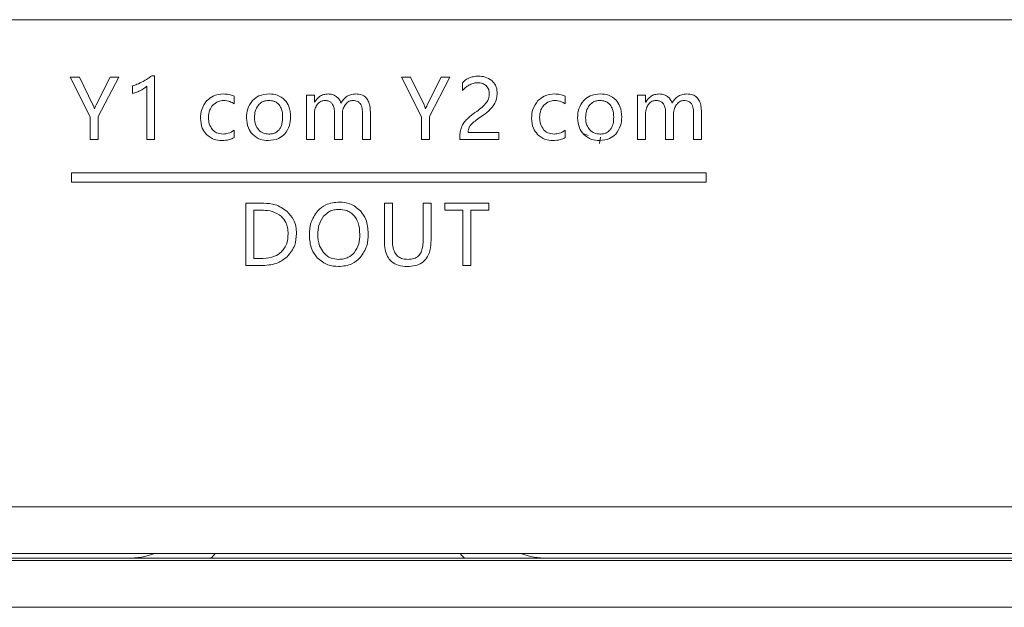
# Model space of a CAD drawing. Header units: millimetres. Extents: x 4621 to 5210, y 333 to 1535.
# Tile 12 of 26: x 4900 to 4942, y 499 to 524. Entities that reach past the tile are written whole.
import ezdxf

# ---------------------------------------------------------------- set-up
doc = ezdxf.new("R2010")
doc.units = ezdxf.units.MM

msp = doc.modelspace()

# ---------------------------------------------------------------- linework, layer by layer
at = {"color": 0, "linetype": 'ByBlock', "lineweight": 5}
for p, q in [((4874.331, 523.809), (4955.17, 523.809)), ((4902.082, 521.347), (4902.936, 519.652)), ((4902.476, 521.347), (4902.082, 521.347)), ((4903.051, 520.166), (4902.476, 521.347)), ((4903.791, 521.347), (4903.19, 520.164)), ((4903.281, 519.661), (4904.156, 521.347)), ((4904.156, 521.347), (4903.791, 521.347)), ((4905.695, 521.406), (4905.568, 521.406)), ((4905.695, 518.679), (4905.695, 521.406)), ((4916.265, 521.347), (4917.118, 519.652)), ((4916.658, 521.347), (4916.265, 521.347)), ((4917.233, 520.166), (4916.658, 521.347)), ((4917.973, 521.347), (4917.372, 520.164)), ((4917.463, 519.661), (4918.339, 521.347)), ((4918.339, 521.347), (4917.973, 521.347)), ((4904.747, 520.977), (4904.747, 520.647)), ((4905.362, 520.962), (4905.362, 518.679)), ((4918.878, 521.112), (4918.878, 520.784)), ((4909.1, 520.202), (4909.1, 520.536)), ((4912.201, 520.584), (4912.201, 518.679)), ((4912.537, 520.584), (4912.201, 520.584)), ((4912.537, 520.283), (4912.537, 520.584)), ((4923.282, 520.202), (4923.282, 520.536)), ((4926.72, 520.584), (4926.383, 520.584)), ((4926.383, 520.584), (4926.383, 518.679)), ((4926.72, 520.283), (4926.72, 520.584)), ((4903.119, 519.995), (4903.114, 519.995)), ((4912.545, 520.283), (4912.537, 520.283)), ((4917.301, 519.995), (4917.297, 519.995)), ((4926.727, 520.283), (4926.72, 520.283)), ((4902.936, 519.652), (4902.936, 518.679)), ((4903.281, 518.679), (4903.281, 519.661)), ((4912.537, 518.679), (4912.537, 519.763)), ((4913.4, 519.808), (4913.4, 518.679)), ((4913.736, 518.679), (4913.736, 519.765)), ((4914.598, 519.773), (4914.598, 518.679)), ((4914.934, 518.679), (4914.934, 519.854)), ((4917.118, 519.652), (4917.118, 518.679)), ((4917.463, 518.679), (4917.463, 519.661)), ((4926.72, 518.679), (4926.72, 519.763)), ((4927.582, 519.808), (4927.582, 518.679)), ((4927.918, 518.679), (4927.918, 519.765)), ((4928.78, 519.773), (4928.78, 518.679)), ((4929.117, 518.679), (4929.117, 519.854)), ((4909.098, 518.766), (4909.098, 519.076)), ((4918.77, 518.812), (4918.77, 518.679)), ((4920.442, 518.979), (4919.12, 518.979)), ((4920.442, 518.679), (4920.442, 518.979)), ((4923.28, 518.766), (4923.28, 519.076)), ((4924.044, 518.938), (4924.265, 518.853)), ((4924.743, 518.511), (4924.791, 518.78)), ((4902.936, 518.679), (4903.281, 518.679)), ((4905.362, 518.679), (4905.695, 518.679)), ((4912.201, 518.679), (4912.537, 518.679)), ((4913.4, 518.679), (4913.736, 518.679)), ((4914.598, 518.679), (4914.934, 518.679)), ((4917.118, 518.679), (4917.463, 518.679)), ((4918.77, 518.679), (4920.442, 518.679)), ((4926.383, 518.679), (4926.72, 518.679)), ((4927.582, 518.679), (4927.918, 518.679)), ((4928.78, 518.679), (4929.117, 518.679)), ((4929.317, 517.249), (4902.139, 517.249)), ((4902.139, 517.249), (4902.139, 516.849)), ((4929.317, 516.849), (4929.317, 517.249)), ((4902.139, 516.849), (4929.317, 516.849)), ((4910.365, 515.954), (4909.606, 515.954)), ((4909.606, 515.954), (4909.606, 513.286)), ((4915.534, 515.954), (4915.534, 514.333)), ((4915.877, 515.954), (4915.534, 515.954)), ((4915.877, 514.349), (4915.877, 515.954)), ((4917.194, 515.954), (4917.194, 514.323)), ((4917.537, 515.954), (4917.194, 515.954)), ((4917.537, 514.373), (4917.537, 515.954)), ((4918.13, 515.954), (4918.13, 515.648)), ((4920.006, 515.954), (4918.13, 515.954)), ((4920.006, 515.648), (4920.006, 515.954)), ((4909.95, 515.648), (4909.95, 513.591)), ((4910.351, 515.648), (4909.95, 515.648)), ((4918.13, 515.648), (4918.894, 515.648)), ((4918.894, 515.648), (4918.894, 513.286)), ((4919.239, 513.286), (4919.239, 515.648)), ((4919.239, 515.648), (4920.006, 515.648)), ((4909.606, 513.286), (4910.338, 513.286)), ((4909.95, 513.591), (4910.336, 513.591)), ((4918.894, 513.286), (4919.239, 513.286)), ((4697.237, 502.952), (5133.237, 502.952)), ((5133.237, 500.952), (4697.237, 500.952)), ((4697.237, 500.652), (5133.237, 500.652)), ((4998.237, 500.752), (4832.237, 500.752)), ((5133.237, 498.652), (4697.237, 498.652))]:
    msp.add_line(p, q, dxfattribs=at)
for centre, radius, start, end in [((4904.537, 504.252), 3.5, 270, 289.463), ((4904.537, 504.252), 5, 315.573, 318.7001), ((4922.537, 504.252), 5, 221.2999, 224.427), ((4922.537, 504.252), 3.5, 250.537, 270)]:
    msp.add_arc(centre, radius, start, end, dxfattribs=at)
for points, knots in [([(4905.568, 521.406), (4905.509, 521.361), (4905.393, 521.27), (4905.263, 521.199), (4905.199, 521.164)], [0, 0, 0, 0, 0.503673, 1, 1, 1, 1]), ([(4919.174, 521.32), (4919.114, 521.289), (4919.005, 521.234), (4918.917, 521.149), (4918.878, 521.112)], [0, 0, 0, 0, 0.5541706, 1, 1, 1, 1]), ([(4919.563, 521.392), (4919.485, 521.389), (4919.351, 521.384), (4919.226, 521.339), (4919.174, 521.32)], [0, 0, 0, 0, 0.586404, 1, 1, 1, 1]), ([(4920.143, 521.199), (4920.05, 521.261), (4919.873, 521.378), (4919.662, 521.388), (4919.563, 521.392)], [0, 0, 0, 0, 0.5298971, 1, 1, 1, 1]), ([(4905.199, 521.164), (4905.113, 521.121), (4904.967, 521.047), (4904.811, 520.997), (4904.747, 520.977)], [0, 0, 0, 0, 0.586959, 1, 1, 1, 1]), ([(4905.095, 520.784), (4905.155, 520.816), (4905.251, 520.866), (4905.332, 520.936), (4905.362, 520.962)], [0, 0, 0, 0, 0.636889, 1, 1, 1, 1]), ([(4918.878, 520.784), (4918.932, 520.838), (4919.027, 520.932), (4919.143, 520.998), (4919.192, 521.025)], [0, 0, 0, 0, 0.5762508, 1, 1, 1, 1]), ([(4919.192, 521.025), (4919.253, 521.052), (4919.36, 521.1), (4919.476, 521.107), (4919.525, 521.11)], [0, 0, 0, 0, 0.576209, 1, 1, 1, 1]), ([(4919.525, 521.11), (4919.605, 521.105), (4919.741, 521.097), (4919.85, 521.019), (4919.895, 520.986)], [0, 0, 0, 0, 0.590031, 1, 1, 1, 1]), ([(4919.895, 520.986), (4919.938, 520.934), (4920.019, 520.835), (4920.027, 520.708), (4920.03, 520.648)], [0, 0, 0, 0, 0.53422, 1, 1, 1, 1]), ([(4920.363, 520.674), (4920.36, 520.733), (4920.354, 520.845), (4920.293, 521.034), (4920.2, 521.137), (4920.143, 521.199)], [0, 0, 0, 0, 0.299718, 0.575723, 1, 1, 1, 1]), ([(4904.747, 520.647), (4904.81, 520.666), (4904.93, 520.702), (4905.042, 520.758), (4905.095, 520.784)], [0, 0, 0, 0, 0.528513, 1, 1, 1, 1]), ([(4908.653, 520.629), (4908.496, 520.616), (4908.223, 520.594), (4908.017, 520.417), (4907.929, 520.343)], [0, 0, 0, 0, 0.5767, 1, 1, 1, 1]), ([(4909.1, 520.536), (4909.024, 520.566), (4908.88, 520.622), (4908.726, 520.627), (4908.653, 520.629)], [0, 0, 0, 0, 0.529809, 1, 1, 1, 1]), ([(4910.606, 520.629), (4910.45, 520.617), (4910.183, 520.598), (4909.979, 520.427), (4909.893, 520.356)], [0, 0, 0, 0, 0.581247, 1, 1, 1, 1]), ([(4911.276, 520.367), (4911.171, 520.451), (4910.974, 520.609), (4910.723, 520.623), (4910.606, 520.629)], [0, 0, 0, 0, 0.532253, 1, 1, 1, 1]), ([(4913.136, 520.629), (4913.068, 520.624), (4912.935, 520.615), (4912.711, 520.512), (4912.608, 520.371), (4912.545, 520.283)], [0, 0, 0, 0, 0.286177, 0.554165, 1, 1, 1, 1]), ([(4913.473, 520.524), (4913.416, 520.558), (4913.311, 520.619), (4913.191, 520.626), (4913.136, 520.629)], [0, 0, 0, 0, 0.550684, 1, 1, 1, 1]), ([(4913.676, 520.24), (4913.65, 520.303), (4913.605, 520.414), (4913.513, 520.491), (4913.473, 520.524)], [0, 0, 0, 0, 0.564374, 1, 1, 1, 1]), ([(4914.307, 520.629), (4914.233, 520.624), (4914.089, 520.614), (4913.907, 520.522), (4913.769, 520.393), (4913.708, 520.292), (4913.676, 520.24)], [0, 0, 0, 0, 0.282939, 0.548495, 0.764187, 1, 1, 1, 1]), ([(4914.934, 519.854), (4914.931, 519.942), (4914.925, 520.103), (4914.861, 520.32), (4914.742, 520.496), (4914.547, 520.613), (4914.391, 520.623), (4914.307, 520.629)], [0, 0, 0, 0, 0.231869, 0.424203, 0.590701, 0.781278, 1, 1, 1, 1]), ([(4920.03, 520.648), (4920.024, 520.572), (4920.014, 520.437), (4919.946, 520.321), (4919.916, 520.27)], [0, 0, 0, 0, 0.565644, 1, 1, 1, 1]), ([(4920.228, 520.164), (4920.271, 520.251), (4920.352, 520.412), (4920.359, 520.592), (4920.363, 520.674)], [0, 0, 0, 0, 0.539886, 1, 1, 1, 1]), ([(4922.835, 520.629), (4922.678, 520.616), (4922.405, 520.594), (4922.199, 520.417), (4922.112, 520.343)], [0, 0, 0, 0, 0.576743, 1, 1, 1, 1]), ([(4923.282, 520.536), (4923.206, 520.566), (4923.062, 520.622), (4922.908, 520.627), (4922.835, 520.629)], [0, 0, 0, 0, 0.529887, 1, 1, 1, 1]), ([(4924.788, 520.629), (4924.633, 520.617), (4924.365, 520.598), (4924.161, 520.427), (4924.075, 520.356)], [0, 0, 0, 0, 0.581253, 1, 1, 1, 1]), ([(4925.459, 520.367), (4925.354, 520.451), (4925.157, 520.609), (4924.906, 520.623), (4924.788, 520.629)], [0, 0, 0, 0, 0.532346, 1, 1, 1, 1]), ([(4927.319, 520.629), (4927.25, 520.624), (4927.117, 520.615), (4926.893, 520.512), (4926.791, 520.371), (4926.727, 520.283)], [0, 0, 0, 0, 0.286177, 0.554165, 1, 1, 1, 1]), ([(4927.656, 520.524), (4927.598, 520.558), (4927.493, 520.619), (4927.373, 520.626), (4927.319, 520.629)], [0, 0, 0, 0, 0.550574, 1, 1, 1, 1]), ([(4927.858, 520.24), (4927.832, 520.303), (4927.787, 520.414), (4927.696, 520.491), (4927.656, 520.524)], [0, 0, 0, 0, 0.564247, 1, 1, 1, 1]), ([(4928.49, 520.629), (4928.415, 520.624), (4928.272, 520.614), (4928.09, 520.522), (4927.951, 520.393), (4927.89, 520.292), (4927.858, 520.24)], [0, 0, 0, 0, 0.282969, 0.548502, 0.764181, 1, 1, 1, 1]), ([(4929.117, 519.854), (4929.113, 519.942), (4929.107, 520.103), (4929.043, 520.32), (4928.924, 520.496), (4928.729, 520.613), (4928.573, 520.623), (4928.49, 520.629)], [0, 0, 0, 0, 0.2318868, 0.4242334, 0.5907381, 0.7813073, 1, 1, 1, 1]), ([(4903.114, 519.995), (4903.095, 520.048), (4903.074, 520.104), (4903.053, 520.161), (4903.051, 520.165), (4903.051, 520.166)], [0, 0, 0, 0, 0.933018, 0.981647, 1, 1, 1, 1]), ([(4903.19, 520.164), (4903.173, 520.131), (4903.146, 520.076), (4903.127, 520.018), (4903.119, 519.995)], [0, 0, 0, 0, 0.604558, 1, 1, 1, 1]), ([(4907.929, 520.343), (4907.843, 520.221), (4907.681, 519.994), (4907.666, 519.716), (4907.659, 519.587)], [0, 0, 0, 0, 0.534344, 1, 1, 1, 1]), ([(4908.003, 519.615), (4908.01, 519.73), (4908.022, 519.926), (4908.137, 520.084), (4908.184, 520.15)], [0, 0, 0, 0, 0.586452, 1, 1, 1, 1]), ([(4908.184, 520.15), (4908.258, 520.214), (4908.394, 520.331), (4908.573, 520.344), (4908.653, 520.35)], [0, 0, 0, 0, 0.548052, 1, 1, 1, 1]), ([(4908.653, 520.35), (4908.743, 520.342), (4908.904, 520.328), (4909.04, 520.241), (4909.1, 520.202)], [0, 0, 0, 0, 0.556294, 1, 1, 1, 1]), ([(4909.893, 520.356), (4909.809, 520.238), (4909.649, 520.014), (4909.637, 519.74), (4909.631, 519.611)], [0, 0, 0, 0, 0.5275729, 1, 1, 1, 1]), ([(4910.138, 520.156), (4910.086, 520.07), (4909.984, 519.906), (4909.977, 519.714), (4909.974, 519.622)], [0, 0, 0, 0, 0.520096, 1, 1, 1, 1]), ([(4910.585, 520.35), (4910.535, 520.347), (4910.439, 520.342), (4910.277, 520.288), (4910.191, 520.205), (4910.138, 520.156)], [0, 0, 0, 0, 0.298625, 0.574171, 1, 1, 1, 1]), ([(4911.025, 520.164), (4910.995, 520.196), (4910.934, 520.26), (4910.784, 520.335), (4910.663, 520.344), (4910.585, 520.35)], [0, 0, 0, 0, 0.26578, 0.533027, 1, 1, 1, 1]), ([(4911.176, 519.63), (4911.172, 519.747), (4911.165, 519.939), (4911.064, 520.1), (4911.025, 520.164)], [0, 0, 0, 0, 0.608232, 1, 1, 1, 1]), ([(4911.52, 519.641), (4911.51, 519.799), (4911.495, 520.066), (4911.34, 520.28), (4911.276, 520.367)], [0, 0, 0, 0, 0.592864, 1, 1, 1, 1]), ([(4912.537, 519.763), (4912.543, 519.852), (4912.551, 520.003), (4912.631, 520.132), (4912.663, 520.185)], [0, 0, 0, 0, 0.586162, 1, 1, 1, 1]), ([(4912.663, 520.185), (4912.687, 520.213), (4912.734, 520.266), (4912.841, 520.335), (4912.929, 520.344), (4912.982, 520.35)], [0, 0, 0, 0, 0.29605, 0.569677, 1, 1, 1, 1]), ([(4912.982, 520.35), (4913.03, 520.347), (4913.12, 520.342), (4913.241, 520.281), (4913.334, 520.172), (4913.392, 520.007), (4913.397, 519.879), (4913.4, 519.808)], [0, 0, 0, 0, 0.182878, 0.344319, 0.506062, 0.725857, 1, 1, 1, 1]), ([(4913.736, 519.765), (4913.742, 519.849), (4913.753, 519.998), (4913.833, 520.123), (4913.868, 520.176)], [0, 0, 0, 0, 0.569531, 1, 1, 1, 1]), ([(4913.868, 520.176), (4913.893, 520.205), (4913.94, 520.261), (4914.046, 520.333), (4914.133, 520.344), (4914.185, 520.35)], [0, 0, 0, 0, 0.306434, 0.582738, 1, 1, 1, 1]), ([(4914.185, 520.35), (4914.223, 520.348), (4914.294, 520.345), (4914.411, 520.31), (4914.468, 520.251), (4914.502, 520.217)], [0, 0, 0, 0, 0.320552, 0.5997191, 1, 1, 1, 1]), ([(4914.502, 520.217), (4914.519, 520.188), (4914.556, 520.124), (4914.591, 519.973), (4914.595, 519.853), (4914.598, 519.773)], [0, 0, 0, 0, 0.21749, 0.479278, 1, 1, 1, 1]), ([(4917.297, 519.995), (4917.277, 520.048), (4917.256, 520.104), (4917.235, 520.161), (4917.233, 520.165), (4917.233, 520.166)], [0, 0, 0, 0, 0.933048, 0.981656, 1, 1, 1, 1]), ([(4917.372, 520.164), (4917.356, 520.131), (4917.328, 520.076), (4917.309, 520.018), (4917.301, 519.995)], [0, 0, 0, 0, 0.604558, 1, 1, 1, 1]), ([(4919.916, 520.27), (4919.855, 520.2), (4919.728, 520.054), (4919.571, 519.942), (4919.489, 519.883)], [0, 0, 0, 0, 0.481697, 1, 1, 1, 1]), ([(4919.767, 519.723), (4919.875, 519.8), (4920.05, 519.926), (4920.179, 520.098), (4920.228, 520.164)], [0, 0, 0, 0, 0.615254, 1, 1, 1, 1]), ([(4922.112, 520.343), (4922.025, 520.221), (4921.863, 519.994), (4921.848, 519.716), (4921.841, 519.587)], [0, 0, 0, 0, 0.5343445, 1, 1, 1, 1]), ([(4922.185, 519.615), (4922.192, 519.73), (4922.204, 519.926), (4922.319, 520.084), (4922.366, 520.15)], [0, 0, 0, 0, 0.586493, 1, 1, 1, 1]), ([(4922.366, 520.15), (4922.441, 520.214), (4922.577, 520.331), (4922.755, 520.344), (4922.835, 520.35)], [0, 0, 0, 0, 0.548052, 1, 1, 1, 1]), ([(4922.835, 520.35), (4922.925, 520.342), (4923.086, 520.328), (4923.222, 520.241), (4923.282, 520.202)], [0, 0, 0, 0, 0.556219, 1, 1, 1, 1]), ([(4924.075, 520.356), (4923.991, 520.238), (4923.832, 520.014), (4923.819, 519.74), (4923.813, 519.611)], [0, 0, 0, 0, 0.527547, 1, 1, 1, 1]), ([(4924.32, 520.156), (4924.268, 520.07), (4924.167, 519.906), (4924.16, 519.714), (4924.156, 519.622)], [0, 0, 0, 0, 0.52008, 1, 1, 1, 1]), ([(4924.768, 520.35), (4924.718, 520.347), (4924.621, 520.342), (4924.459, 520.288), (4924.373, 520.205), (4924.32, 520.156)], [0, 0, 0, 0, 0.298543, 0.574114, 1, 1, 1, 1]), ([(4925.207, 520.164), (4925.177, 520.196), (4925.116, 520.26), (4924.966, 520.335), (4924.845, 520.344), (4924.768, 520.35)], [0, 0, 0, 0, 0.26578, 0.533027, 1, 1, 1, 1]), ([(4925.358, 519.63), (4925.354, 519.747), (4925.347, 519.939), (4925.246, 520.1), (4925.207, 520.164)], [0, 0, 0, 0, 0.608206, 1, 1, 1, 1]), ([(4925.702, 519.641), (4925.693, 519.799), (4925.678, 520.066), (4925.522, 520.28), (4925.459, 520.367)], [0, 0, 0, 0, 0.592864, 1, 1, 1, 1]), ([(4926.72, 519.763), (4926.725, 519.852), (4926.734, 520.003), (4926.813, 520.132), (4926.846, 520.185)], [0, 0, 0, 0, 0.586179, 1, 1, 1, 1]), ([(4926.846, 520.185), (4926.87, 520.213), (4926.916, 520.266), (4927.023, 520.335), (4927.111, 520.344), (4927.165, 520.35)], [0, 0, 0, 0, 0.2961395, 0.5697504, 1, 1, 1, 1]), ([(4927.165, 520.35), (4927.212, 520.347), (4927.302, 520.342), (4927.423, 520.281), (4927.517, 520.172), (4927.574, 520.007), (4927.579, 519.879), (4927.582, 519.808)], [0, 0, 0, 0, 0.182878, 0.344319, 0.506062, 0.725857, 1, 1, 1, 1]), ([(4927.918, 519.765), (4927.924, 519.849), (4927.936, 519.998), (4928.016, 520.123), (4928.05, 520.176)], [0, 0, 0, 0, 0.569531, 1, 1, 1, 1]), ([(4928.05, 520.176), (4928.075, 520.205), (4928.122, 520.261), (4928.228, 520.333), (4928.315, 520.344), (4928.368, 520.35)], [0, 0, 0, 0, 0.306398, 0.582728, 1, 1, 1, 1]), ([(4928.368, 520.35), (4928.406, 520.348), (4928.477, 520.345), (4928.593, 520.31), (4928.65, 520.251), (4928.684, 520.217)], [0, 0, 0, 0, 0.320463, 0.599629, 1, 1, 1, 1]), ([(4928.684, 520.217), (4928.701, 520.188), (4928.738, 520.124), (4928.773, 519.973), (4928.778, 519.853), (4928.78, 519.773)], [0, 0, 0, 0, 0.21749, 0.479278, 1, 1, 1, 1]), ([(4907.659, 519.587), (4907.67, 519.44), (4907.689, 519.185), (4907.844, 518.984), (4907.91, 518.9)], [0, 0, 0, 0, 0.57755, 1, 1, 1, 1]), ([(4908.173, 519.1), (4908.119, 519.181), (4908.014, 519.337), (4908.006, 519.525), (4908.003, 519.615)], [0, 0, 0, 0, 0.521945, 1, 1, 1, 1]), ([(4909.631, 519.611), (4909.641, 519.459), (4909.66, 519.197), (4909.818, 518.99), (4909.884, 518.903)], [0, 0, 0, 0, 0.581241, 1, 1, 1, 1]), ([(4909.974, 519.622), (4909.98, 519.509), (4909.99, 519.32), (4910.097, 519.166), (4910.14, 519.103)], [0, 0, 0, 0, 0.593924, 1, 1, 1, 1]), ([(4911.025, 519.098), (4911.051, 519.136), (4911.106, 519.215), (4911.165, 519.396), (4911.172, 519.538), (4911.176, 519.63)], [0, 0, 0, 0, 0.244228, 0.511006, 1, 1, 1, 1]), ([(4911.26, 518.912), (4911.343, 519.029), (4911.499, 519.248), (4911.513, 519.516), (4911.52, 519.641)], [0, 0, 0, 0, 0.534093, 1, 1, 1, 1]), ([(4919.489, 519.883), (4919.389, 519.813), (4919.231, 519.701), (4919.091, 519.567), (4919.04, 519.517)], [0, 0, 0, 0, 0.62905, 1, 1, 1, 1]), ([(4919.322, 519.392), (4919.387, 519.444), (4919.531, 519.56), (4919.683, 519.665), (4919.767, 519.723)], [0, 0, 0, 0, 0.446759, 1, 1, 1, 1]), ([(4921.841, 519.587), (4921.852, 519.44), (4921.872, 519.185), (4922.027, 518.984), (4922.092, 518.9)], [0, 0, 0, 0, 0.577517, 1, 1, 1, 1]), ([(4922.355, 519.1), (4922.301, 519.181), (4922.196, 519.337), (4922.189, 519.525), (4922.185, 519.615)], [0, 0, 0, 0, 0.521926, 1, 1, 1, 1]), ([(4923.813, 519.611), (4923.824, 519.459), (4923.842, 519.197), (4924, 518.99), (4924.067, 518.903)], [0, 0, 0, 0, 0.581273, 1, 1, 1, 1]), ([(4924.156, 519.622), (4924.162, 519.509), (4924.172, 519.32), (4924.279, 519.166), (4924.322, 519.103)], [0, 0, 0, 0, 0.593952, 1, 1, 1, 1]), ([(4925.207, 519.098), (4925.233, 519.136), (4925.288, 519.215), (4925.347, 519.396), (4925.354, 519.538), (4925.358, 519.63)], [0, 0, 0, 0, 0.244263, 0.511026, 1, 1, 1, 1]), ([(4925.442, 518.912), (4925.525, 519.029), (4925.681, 519.248), (4925.695, 519.516), (4925.702, 519.641)], [0, 0, 0, 0, 0.534119, 1, 1, 1, 1]), ([(4918.833, 519.204), (4918.812, 519.137), (4918.774, 519.009), (4918.771, 518.876), (4918.77, 518.812)], [0, 0, 0, 0, 0.523378, 1, 1, 1, 1]), ([(4919.04, 519.517), (4918.991, 519.462), (4918.907, 519.367), (4918.854, 519.252), (4918.833, 519.204)], [0, 0, 0, 0, 0.583961, 1, 1, 1, 1]), ([(4919.12, 518.979), (4919.122, 519.024), (4919.125, 519.101), (4919.153, 519.172), (4919.164, 519.201)], [0, 0, 0, 0, 0.590891, 1, 1, 1, 1]), ([(4919.164, 519.201), (4919.187, 519.238), (4919.23, 519.309), (4919.292, 519.365), (4919.322, 519.392)], [0, 0, 0, 0, 0.510492, 1, 1, 1, 1]), ([(4907.91, 518.9), (4908.015, 518.815), (4908.21, 518.657), (4908.458, 518.642), (4908.572, 518.635)], [0, 0, 0, 0, 0.540699, 1, 1, 1, 1]), ([(4908.634, 518.913), (4908.534, 518.922), (4908.359, 518.936), (4908.228, 519.051), (4908.173, 519.1)], [0, 0, 0, 0, 0.576381, 1, 1, 1, 1]), ([(4908.572, 518.635), (4908.68, 518.64), (4908.865, 518.649), (4909.029, 518.731), (4909.098, 518.766)], [0, 0, 0, 0, 0.583467, 1, 1, 1, 1]), ([(4909.098, 519.076), (4909.016, 519.023), (4908.874, 518.932), (4908.706, 518.919), (4908.634, 518.913)], [0, 0, 0, 0, 0.572111, 1, 1, 1, 1]), ([(4909.884, 518.903), (4909.992, 518.817), (4910.192, 518.657), (4910.447, 518.642), (4910.565, 518.635)], [0, 0, 0, 0, 0.537787, 1, 1, 1, 1]), ([(4910.14, 519.103), (4910.21, 519.042), (4910.338, 518.93), (4910.508, 518.918), (4910.585, 518.913)], [0, 0, 0, 0, 0.541811, 1, 1, 1, 1]), ([(4910.565, 518.635), (4910.716, 518.647), (4910.979, 518.668), (4911.176, 518.84), (4911.26, 518.912)], [0, 0, 0, 0, 0.576497, 1, 1, 1, 1]), ([(4910.585, 518.913), (4910.636, 518.916), (4910.732, 518.921), (4910.892, 518.971), (4910.975, 519.051), (4911.025, 519.098)], [0, 0, 0, 0, 0.307916, 0.58516, 1, 1, 1, 1]), ([(4922.092, 518.9), (4922.197, 518.815), (4922.392, 518.657), (4922.64, 518.642), (4922.755, 518.635)], [0, 0, 0, 0, 0.540657, 1, 1, 1, 1]), ([(4922.817, 518.913), (4922.716, 518.922), (4922.541, 518.936), (4922.411, 519.051), (4922.355, 519.1)], [0, 0, 0, 0, 0.576309, 1, 1, 1, 1]), ([(4922.755, 518.635), (4922.862, 518.64), (4923.047, 518.649), (4923.212, 518.731), (4923.28, 518.766)], [0, 0, 0, 0, 0.583539, 1, 1, 1, 1]), ([(4923.28, 519.076), (4923.199, 519.023), (4923.056, 518.932), (4922.888, 518.919), (4922.817, 518.913)], [0, 0, 0, 0, 0.571971, 1, 1, 1, 1]), ([(4924.067, 518.903), (4924.174, 518.817), (4924.374, 518.657), (4924.629, 518.642), (4924.747, 518.635)], [0, 0, 0, 0, 0.537827, 1, 1, 1, 1]), ([(4924.322, 519.103), (4924.392, 519.042), (4924.52, 518.93), (4924.69, 518.918), (4924.768, 518.913)], [0, 0, 0, 0, 0.541811, 1, 1, 1, 1]), ([(4924.747, 518.635), (4924.899, 518.647), (4925.161, 518.668), (4925.359, 518.84), (4925.442, 518.912)], [0, 0, 0, 0, 0.576534, 1, 1, 1, 1]), ([(4924.768, 518.913), (4924.818, 518.916), (4924.914, 518.921), (4925.074, 518.971), (4925.157, 519.051), (4925.207, 519.098)], [0, 0, 0, 0, 0.307916, 0.58516, 1, 1, 1, 1]), ([(4911.37, 515.602), (4911.206, 515.715), (4910.901, 515.924), (4910.534, 515.945), (4910.365, 515.954)], [0, 0, 0, 0, 0.541284, 1, 1, 1, 1]), ([(4913.614, 515.999), (4913.407, 515.982), (4913.049, 515.952), (4912.782, 515.717), (4912.67, 515.617)], [0, 0, 0, 0, 0.577234, 1, 1, 1, 1]), ([(4914.506, 515.626), (4914.365, 515.746), (4914.106, 515.966), (4913.768, 515.989), (4913.614, 515.999)], [0, 0, 0, 0, 0.543594, 1, 1, 1, 1]), ([(4911.119, 515.396), (4910.995, 515.477), (4910.761, 515.629), (4910.482, 515.642), (4910.351, 515.648)], [0, 0, 0, 0, 0.5296822, 1, 1, 1, 1]), ([(4911.411, 514.646), (4911.407, 514.733), (4911.399, 514.897), (4911.322, 515.168), (4911.194, 515.312), (4911.119, 515.396)], [0, 0, 0, 0, 0.315203, 0.594905, 1, 1, 1, 1]), ([(4911.771, 514.654), (4911.766, 514.759), (4911.755, 514.961), (4911.643, 515.304), (4911.473, 515.489), (4911.37, 515.602)], [0, 0, 0, 0, 0.298052, 0.573686, 1, 1, 1, 1]), ([(4912.67, 515.617), (4912.558, 515.452), (4912.346, 515.141), (4912.329, 514.766), (4912.321, 514.589)], [0, 0, 0, 0, 0.527962, 1, 1, 1, 1]), ([(4912.934, 515.393), (4912.853, 515.267), (4912.7, 515.03), (4912.687, 514.749), (4912.681, 514.616)], [0, 0, 0, 0, 0.529741, 1, 1, 1, 1]), ([(4913.593, 515.689), (4913.521, 515.685), (4913.38, 515.677), (4913.141, 515.592), (4913.013, 515.469), (4912.934, 515.393)], [0, 0, 0, 0, 0.291469, 0.565194, 1, 1, 1, 1]), ([(4914.245, 515.408), (4914.198, 515.456), (4914.105, 515.551), (4913.884, 515.666), (4913.705, 515.68), (4913.593, 515.689)], [0, 0, 0, 0, 0.273348, 0.542608, 1, 1, 1, 1]), ([(4914.482, 514.611), (4914.475, 514.785), (4914.463, 515.074), (4914.307, 515.313), (4914.245, 515.408)], [0, 0, 0, 0, 0.60371, 1, 1, 1, 1]), ([(4914.845, 514.652), (4914.83, 514.86), (4914.806, 515.219), (4914.595, 515.506), (4914.506, 515.626)], [0, 0, 0, 0, 0.581463, 1, 1, 1, 1]), ([(4911.127, 513.868), (4911.175, 513.924), (4911.274, 514.036), (4911.388, 514.301), (4911.402, 514.511), (4911.411, 514.646)], [0, 0, 0, 0, 0.259891, 0.527755, 1, 1, 1, 1]), ([(4911.37, 513.66), (4911.499, 513.817), (4911.737, 514.109), (4911.76, 514.482), (4911.771, 514.654)], [0, 0, 0, 0, 0.540179, 1, 1, 1, 1]), ([(4912.321, 514.589), (4912.335, 514.38), (4912.36, 514.021), (4912.573, 513.735), (4912.663, 513.616)], [0, 0, 0, 0, 0.580998, 1, 1, 1, 1]), ([(4912.681, 514.616), (4912.691, 514.45), (4912.707, 514.168), (4912.864, 513.935), (4912.928, 513.84)], [0, 0, 0, 0, 0.5898824, 1, 1, 1, 1]), ([(4914.24, 513.828), (4914.317, 513.952), (4914.468, 514.192), (4914.477, 514.474), (4914.482, 514.611)], [0, 0, 0, 0, 0.5172107, 1, 1, 1, 1]), ([(4914.498, 513.622), (4914.609, 513.786), (4914.82, 514.099), (4914.837, 514.474), (4914.845, 514.652)], [0, 0, 0, 0, 0.526522, 1, 1, 1, 1]), ([(4915.534, 514.333), (4915.539, 514.209), (4915.548, 513.982), (4915.65, 513.673), (4915.84, 513.425), (4916.143, 513.263), (4916.384, 513.249), (4916.514, 513.242)], [0, 0, 0, 0, 0.221488, 0.407011, 0.572017, 0.768751, 1, 1, 1, 1]), ([(4916.547, 513.548), (4916.47, 513.552), (4916.327, 513.56), (4916.134, 513.648), (4915.983, 513.809), (4915.89, 514.053), (4915.882, 514.244), (4915.877, 514.349)], [0, 0, 0, 0, 0.191799, 0.358509, 0.520592, 0.735082, 1, 1, 1, 1]), ([(4916.514, 513.242), (4916.631, 513.248), (4916.848, 513.259), (4917.141, 513.381), (4917.373, 513.606), (4917.518, 513.953), (4917.53, 514.224), (4917.537, 514.373)], [0, 0, 0, 0, 0.200011, 0.371784, 0.534438, 0.744009, 1, 1, 1, 1]), ([(4917.194, 514.323), (4917.191, 514.235), (4917.184, 514.074), (4917.118, 513.856), (4916.994, 513.68), (4916.794, 513.564), (4916.633, 513.553), (4916.547, 513.548)], [0, 0, 0, 0, 0.228752, 0.419081, 0.585142, 0.777533, 1, 1, 1, 1]), ([(4910.336, 513.591), (4910.509, 513.602), (4910.802, 513.619), (4911.032, 513.796), (4911.127, 513.868)], [0, 0, 0, 0, 0.591136, 1, 1, 1, 1]), ([(4912.928, 513.84), (4912.976, 513.791), (4913.069, 513.693), (4913.286, 513.574), (4913.462, 513.558), (4913.571, 513.548)], [0, 0, 0, 0, 0.282212, 0.553698, 1, 1, 1, 1]), ([(4913.571, 513.548), (4913.646, 513.552), (4913.79, 513.559), (4914.032, 513.637), (4914.161, 513.756), (4914.24, 513.828)], [0, 0, 0, 0, 0.301809, 0.578358, 1, 1, 1, 1]), ([(4910.338, 513.286), (4910.558, 513.303), (4910.941, 513.332), (4911.243, 513.563), (4911.37, 513.66)], [0, 0, 0, 0, 0.577267, 1, 1, 1, 1]), ([(4912.663, 513.616), (4912.806, 513.496), (4913.071, 513.274), (4913.414, 513.252), (4913.571, 513.242)], [0, 0, 0, 0, 0.541517, 1, 1, 1, 1]), ([(4913.571, 513.242), (4913.773, 513.259), (4914.125, 513.29), (4914.387, 513.523), (4914.498, 513.622)], [0, 0, 0, 0, 0.573933, 1, 1, 1, 1])]:
    msp.add_open_spline(points, degree=3, knots=knots, dxfattribs=at)

doc.saveas('drawing.dxf')
